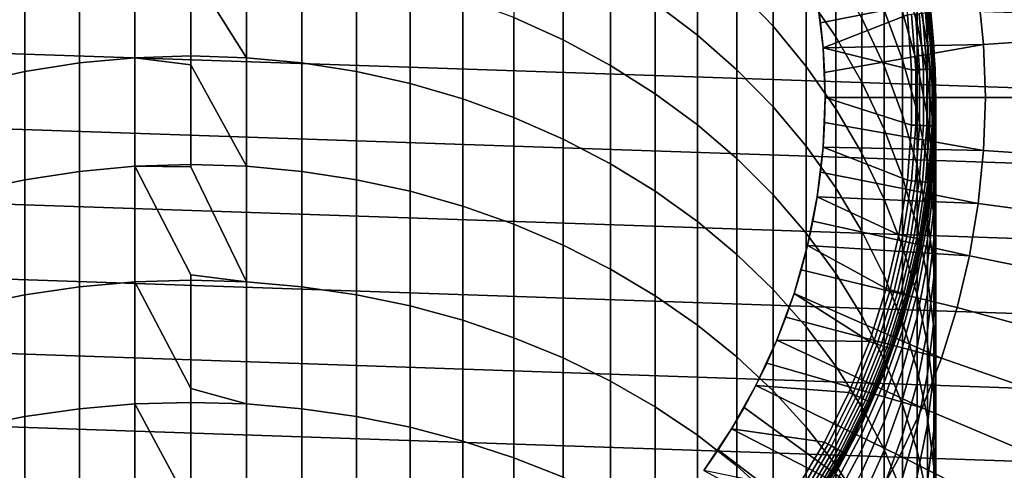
# Model space of a CAD drawing. Header units: metres. Extents: x -24 to 94, y -256 to 25.
# Tile 109 of 195: x -4 to 17, y -8 to 2. Entities that reach past the tile are written whole.
import ezdxf

# ---------------------------------------------------------------- set-up
doc = ezdxf.new("R2010")
doc.units = ezdxf.units.M
doc.layers.add('solid_10_061_003_XXX', color=7, linetype='CONTINUOUS')

msp = doc.modelspace()

# ---------------------------------------------------------------- linework, layer by layer
at = {"layer": 'solid_10_061_003_XXX'}
for points in [[(-23.012894, 4.759871), (23.283913, 3.179563), (23.446167, 1.589596), (-23.283913, 3.179562)], [(9.819964, 1.993635, 232.224396), (10.712721, 1.318293, 231.858124), (10.712721, 3.063066, 228.460205), (9.819964, 3.754263, 228.795609)], [(11.545567, 2.313779, 228.096603), (12.313846, 1.510594, 227.706848), (12.313846, 3.067668, 224.304489), (11.545567, 3.887638, 224.657562)], [(6.833669, 1.687271, 236.538361), (7.875, 1.215833, 236.254395), (7.875, 3.15928, 232.856613), (6.833669, 3.643063, 233.119003)], [(13.013261, 2.197258, 223.929688), (13.6399, 1.281276, 223.535278), (13.6399, 2.650164, 220.147522), (13.013261, 3.583026, 220.500168)], [(15.050272, 2.670254, 208.938324), (15.355115, 1.561463, 208.683533), (15.355115, 2.259248, 205.298294), (15.050272, 3.378416, 205.502731)], [(-23.283913, 3.179562), (23.446167, 1.589596), (23.5, 0), (-23.446167, 1.589595)], [(7.875, 1.215833, 236.254395), (8.872291, 0.679053, 235.931061), (8.872291, 2.608443, 232.557861), (7.875, 3.15928, 232.856613)], [(-2.347416, 0.730958, 240.632736), (-1.176999, 0.840732, 240.705811), (-1.176999, 2.985622, 237.320435), (-2.347416, 2.872658, 237.252396)], [(-1.176999, 0.840732, 240.705811), (0, 0.877392, 240.730209), (0, 2.710949, 237.857819), (-1.176999, 2.985622, 237.320435)], [(1.176999, 2.985622, 237.320435), (0, 3.023347, 237.343155), (0, 2.710949, 237.857819), (1.176999, 0.840732, 240.705811)], [(1.176999, 0.840732, 240.705811), (2.347416, 0.730958, 240.632736), (2.347416, 2.872658, 237.252396), (1.176999, 2.985622, 237.320435)], [(10.712721, 1.318293, 231.858124), (11.545567, 0.586194, 231.461044), (11.545567, 2.313779, 228.096603), (10.712721, 3.063066, 228.460205)], [(12.313846, 1.510594, 227.706848), (13.013261, 0.658001, 227.293121), (13.013261, 2.197258, 223.929688), (12.313846, 3.067668, 224.304489)], [(15.70596, 1.101447, 194.897049), (15.646083, 1.806264, 191.550003), (15.461906, 2.99866, 191.550003), (15.574085, 2.270671, 194.94986)], [(-3.504705, 0.548681, 240.511383), (-2.347416, 0.730958, 240.632736), (-2.347416, 2.872658, 237.252396), (-3.504705, 2.685087, 237.139404)], [(1.176999, 0.840732, 240.705811), (0, 2.710949, 237.857819), (0, 0.877392, 240.730209)], [(2.347416, 0.730958, 240.632736), (3.504705, 0.548681, 240.511383), (3.504705, 2.685087, 237.139404), (2.347416, 2.872658, 237.252396)], [(13.368657, 1.052175, 140.550003), (13.2449, 2.097777, 140.550003), (14.971005, 2.903697, 140.550003), (15.149362, 1.749086, 140.550003)], [(14.19026, 1.676107, 219.779312), (14.661262, 0.666302, 219.397583), (14.661262, 1.848928, 216.041824), (14.19026, 2.874944, 216.377563)], [(14.661262, 1.848928, 216.041824), (15.050272, 0.792328, 215.696091), (15.050272, 1.807638, 212.338425), (14.661262, 2.878776, 212.636078)], [(15.355115, 2.259248, 205.298294), (15.574085, 1.120799, 205.090317), (15.574085, 1.656736, 201.728638), (15.355115, 2.803417, 201.884979)], [(-4.642394, 0.294924, 240.342468), (-3.504705, 0.548681, 240.511383), (-3.504705, 2.685087, 237.139404), (-4.642394, 2.423959, 236.982117)], [(3.504705, 0.548681, 240.511383), (4.642394, 0.294924, 240.342468), (4.642394, 2.423959, 236.982117), (3.504705, 2.685087, 237.139404)], [(8.872291, 0.679053, 235.931061), (9.819964, 0.079933, 235.570175), (9.819964, 1.993635, 232.224396), (8.872291, 2.608443, 232.557861)], [(13.6399, 1.281276, 223.535278), (14.19026, 0.324845, 223.123428), (14.19026, 1.676107, 219.779312), (13.6399, 2.650164, 220.147522)], [(15.050272, 1.807638, 212.338425), (15.355115, 0.711487, 212.033813), (15.355115, 1.561463, 208.683533), (15.050272, 2.670254, 208.938324)], [(20.139351, 1.348171, 139.704315), (20.004328, 2.69032, 139.704315), (16.648111, 2.238953, 139.907593), (16.760479, 1.121982, 139.907593)], [(4.642394, 0.294924, 240.342468), (5.754121, -0.028897, 240.126892), (5.754121, 2.090732, 236.781387), (4.642394, 2.423959, 236.982117)], [(11.545567, 0.586194, 231.461044), (12.313846, -0.198568, 231.035416), (12.313846, 1.510594, 227.706848), (11.545567, 2.313779, 228.096603)], [(5.754121, -0.028897, 240.126892), (6.833669, -0.420969, 239.865891), (6.833669, 1.687271, 236.538361), (5.754121, 2.090732, 236.781387)], [(13.013261, 0.658001, 227.293121), (13.6399, -0.239231, 226.857742), (13.6399, 1.281276, 223.535278), (13.013261, 2.197258, 223.929688)], [(13.2449, 2.097777, 140.550003), (13.368657, 1.052175, 140.550003), (13.317048, 1.576177, 139.995865), (13.244901, 2.097786, 139.995865)], [(13.244901, 2.097786, 139.995865), (13.317048, 1.576177, 139.995865), (16.648111, 2.238953, 139.907593)], [(13.317048, 1.576177, 139.995865), (13.368662, 1.052136, 139.995865), (16.760479, 1.121982, 139.907593), (16.648111, 2.238953, 139.907593)], [(15.355115, 1.561463, 208.683533), (15.574085, 0.433569, 208.424362), (15.574085, 1.120799, 205.090317), (15.355115, 2.259248, 205.298294)], [(15.574085, 2.040288, 198.346191), (15.70596, 0.874642, 198.240616), (15.70596, 1.101447, 194.897049), (15.574085, 2.270671, 194.94986)], [(9.819964, 0.079933, 235.570175), (10.712721, -0.578175, 235.173752), (10.712721, 1.318293, 231.858124), (9.819964, 1.993635, 232.224396)], [(15.574085, 1.656736, 201.728638), (15.70596, 0.497048, 201.570526), (15.70596, 0.874642, 198.240616), (15.574085, 2.040288, 198.346191)], [(6.833669, -0.420969, 239.865891), (7.875, -0.8791, 239.560913), (7.875, 1.215833, 236.254395), (6.833669, 1.687271, 236.538361)], [(13.368657, 1.052175, 140.550003), (15.149362, 1.749086, 140.550003), (15.238806, 0.584188, 140.550003)], [(14.19026, 0.324845, 223.123428), (14.661262, -0.666688, 222.696487), (14.661262, 0.666302, 219.397583), (14.19026, 1.676107, 219.779312)], [(14.661262, 0.666302, 219.397583), (15.050272, -0.373603, 219.004471), (15.050272, 0.792328, 215.696091), (14.661262, 1.848928, 216.041824)], [(15.050272, 0.792328, 215.696091), (15.355115, -0.288946, 215.342285), (15.355115, 0.711487, 212.033813), (15.050272, 1.807638, 212.338425)], [(15.32557, 0.587442, 140.557602), (15.238806, 0.584188, 140.550003), (15.149362, 1.749086, 140.550003), (15.235633, 1.75888, 140.557602)], [(15.319345, 1.768544, 140.580185), (15.409776, 0.59067, 140.580185), (15.32557, 0.587442, 140.557602), (15.235633, 1.75888, 140.557602)], [(15.397882, 1.77761, 140.617081), (15.488777, 0.593698, 140.617081), (15.409776, 0.59067, 140.580185), (15.319345, 1.768544, 140.580185)], [(15.468854, 1.785804, 140.667145), (15.560167, 0.596435, 140.667145), (15.488777, 0.593698, 140.617081), (15.397882, 1.77761, 140.617081)], [(15.5301, 1.792874, 140.728867), (15.621775, 0.598796, 140.728867), (15.560167, 0.596435, 140.667145), (15.468854, 1.785804, 140.667145)], [(15.579754, 1.798607, 140.800385), (15.671722, 0.600711, 140.800385), (15.621775, 0.598796, 140.728867), (15.5301, 1.792874, 140.728867)], [(15.616305, 1.802826, 140.879486), (15.708489, 0.60212, 140.879486), (15.671722, 0.600711, 140.800385), (15.579754, 1.798607, 140.800385)], [(15.638642, 1.805405, 140.963776), (15.730957, 0.602981, 140.963776), (15.708489, 0.60212, 140.879486), (15.616305, 1.802826, 140.879486)], [(15.730957, 0.602981, 140.963776), (15.638642, 1.805405, 140.963776), (15.646083, 1.806264, 141.050003), (15.738442, 0.603268, 141.050003)], [(15.646083, 1.806264, 191.550003), (15.738442, 0.603268, 191.550003), (15.738442, 0.603268, 141.050003), (15.646083, 1.806264, 141.050003)], [(15.75, -0.074353, 194.843948), (15.738442, 0.603268, 191.550003), (15.646083, 1.806264, 191.550003), (15.70596, 1.101447, 194.897049)], [(23.446167, -1.589595), (-23.5, 0), (-23.446167, 1.589595), (23.5, 0)], [(12.313846, -0.198568, 231.035416), (13.013261, -1.031603, 230.583603), (13.013261, 0.658001, 227.293121), (12.313846, 1.510594, 227.706848)], [(13.368657, 1.052175, 140.550003), (13.368662, 1.052136, 139.995865), (13.317048, 1.576177, 139.995865)], [(15.355115, 0.711487, 212.033813), (15.574085, -0.403549, 211.723953), (15.574085, 0.433569, 208.424362), (15.355115, 1.561463, 208.683533)], [(15.574085, 1.120799, 205.090317), (15.70596, -0.030564, 204.87999), (15.70596, 0.497048, 201.570526), (15.574085, 1.656736, 201.728638)], [(10.712721, -0.578175, 235.173752), (11.545567, -1.291592, 234.744019), (11.545567, 0.586194, 231.461044), (10.712721, 1.318293, 231.858124)], [(13.6399, -0.239231, 226.857742), (14.19026, -1.176085, 226.403122), (14.19026, 0.324845, 223.123428), (13.6399, 1.281276, 223.535278)], [(20.184423, 0, 139.704315), (20.139351, 1.348171, 139.704315), (16.760479, 1.121982, 139.907593), (16.797991, 0, 139.907593)], [(7.875, -0.8791, 239.560913), (8.872291, -1.400728, 239.213669), (8.872291, 0.679053, 235.931061), (7.875, 1.215833, 236.254395)], [(13.368657, 1.052175, 140.550003), (13.41, 0, 140.550003), (13.399661, 0.526474, 139.995865), (13.368662, 1.052136, 139.995865)], [(13.368657, 1.052175, 140.550003), (15.238806, 0.584188, 140.550003), (15.238806, -0.584193, 140.550003), (13.41, 0, 140.550003)], [(13.368662, 1.052136, 139.995865), (13.399661, 0.526474, 139.995865), (16.760479, 1.121982, 139.907593)], [(13.399661, 0.526474, 139.995865), (13.41, 0, 139.995865), (16.797991, 0, 139.907593), (16.760479, 1.121982, 139.907593)], [(15.574085, 0.433569, 208.424362), (15.70596, -0.707119, 208.162231), (15.70596, -0.030564, 204.87999), (15.574085, 1.120799, 205.090317)], [(15.70596, 0.874642, 198.240616), (15.75, -0.297559, 198.13446), (15.75, -0.074353, 194.843948), (15.70596, 1.101447, 194.897049)], [(-2.347416, -1.561239, 243.912888), (-1.176999, -1.454877, 243.990845), (-1.176999, 0.840732, 240.705811), (-2.347416, 0.730958, 240.632736)], [(0, 0.688663, 241.012543), (0, 0.877392, 240.730209), (-1.176999, 0.840732, 240.705811)], [(-1.176999, -1.454877, 243.990845), (0, -1.419357, 244.016891), (0, 0.688663, 241.012543), (-1.176999, 0.840732, 240.705811)], [(1.176999, 0.840732, 240.705811), (0, 0.877392, 240.730209), (0, 0.688663, 241.012543), (1.176999, -1.454877, 243.990845)], [(1.176999, -1.454877, 243.990845), (2.347416, -1.561239, 243.912888), (2.347416, 0.730958, 240.632736), (1.176999, 0.840732, 240.705811)], [(15.70596, 0.497048, 201.570526), (15.75, -0.669161, 201.41153), (15.75, -0.297559, 198.13446), (15.70596, 0.874642, 198.240616)], [(-3.504705, -1.737849, 243.783432), (-2.347416, -1.561239, 243.912888), (-2.347416, 0.730958, 240.632736), (-3.504705, 0.548681, 240.511383)], [(1.176999, -1.454877, 243.990845), (0, 0.688663, 241.012543), (0, -1.419357, 244.016891)], [(2.347416, -1.561239, 243.912888), (3.504705, -1.737849, 243.783432), (3.504705, 0.548681, 240.511383), (2.347416, 0.730958, 240.632736)], [(8.872291, -1.400728, 239.213669), (9.819964, -1.982936, 238.826096), (9.819964, 0.079933, 235.570175), (8.872291, 0.679053, 235.931061)], [(13.013261, -1.031603, 230.583603), (13.6399, -1.908255, 230.108124), (13.6399, -0.239231, 226.857742), (13.013261, 0.658001, 227.293121)], [(14.661262, -0.666688, 222.696487), (15.050272, -1.687776, 222.256805), (15.050272, -0.373603, 219.004471), (14.661262, 0.666302, 219.397583)], [(15.050272, -0.373603, 219.004471), (15.355115, -1.437793, 218.602173), (15.355115, -0.288946, 215.342285), (15.050272, 0.792328, 215.696091)], [(15.355115, -0.288946, 215.342285), (15.574085, -1.388849, 214.982376), (15.574085, -0.403549, 211.723953), (15.355115, 0.711487, 212.033813)], [(-4.642394, -1.983717, 243.603226), (-3.504705, -1.737849, 243.783432), (-3.504705, 0.548681, 240.511383), (-4.642394, 0.294924, 240.342468)], [(3.504705, -1.737849, 243.783432), (4.642394, -1.983717, 243.603226), (4.642394, 0.294924, 240.342468), (3.504705, 0.548681, 240.511383)], [(11.545567, -1.291592, 234.744019), (12.313846, -2.056328, 234.283386), (12.313846, -0.198568, 231.035416), (11.545567, 0.586194, 231.461044)], [(13.41, 0, 140.550003), (13.41, 0, 139.995865), (13.399661, 0.526474, 139.995865)], [(15.32557, 0.587442, 140.557602), (15.32557, -0.587442, 140.557602), (15.238806, -0.584193, 140.550003), (15.238806, 0.584188, 140.550003)], [(15.409776, 0.59067, 140.580185), (15.409776, -0.59067, 140.580185), (15.32557, -0.587442, 140.557602), (15.32557, 0.587442, 140.557602)], [(15.488777, 0.593698, 140.617081), (15.488777, -0.593698, 140.617081), (15.409776, -0.59067, 140.580185), (15.409776, 0.59067, 140.580185)], [(15.560167, 0.596435, 140.667145), (15.560167, -0.596435, 140.667145), (15.488777, -0.593698, 140.617081), (15.488777, 0.593698, 140.617081)], [(15.621775, 0.598796, 140.728867), (15.621775, -0.598796, 140.728867), (15.560167, -0.596435, 140.667145), (15.560167, 0.596435, 140.667145)], [(15.574085, -0.403549, 211.723953), (15.70596, -1.531234, 211.410583), (15.70596, -0.707119, 208.162231), (15.574085, 0.433569, 208.424362)], [(15.671722, 0.600711, 140.800385), (15.671722, -0.600711, 140.800385), (15.621775, -0.598796, 140.728867), (15.621775, 0.598796, 140.728867)], [(15.708489, 0.60212, 140.879486), (15.708489, -0.60212, 140.879486), (15.671722, -0.600711, 140.800385), (15.671722, 0.600711, 140.800385)], [(15.70596, -1.250153, 194.790833), (15.738442, -0.603268, 191.550003), (15.738442, 0.603268, 191.550003), (15.75, -0.074353, 194.843948)], [(15.70596, -0.030564, 204.87999), (15.75, -1.188402, 204.668472), (15.75, -0.669161, 201.41153), (15.70596, 0.497048, 201.570526)], [(15.730957, 0.602981, 140.963776), (15.730957, -0.602981, 140.963776), (15.708489, -0.60212, 140.879486), (15.708489, 0.60212, 140.879486)], [(15.730957, -0.602981, 140.963776), (15.730957, 0.602981, 140.963776), (15.738442, 0.603268, 141.050003), (15.738442, -0.603268, 141.050003)], [(15.738442, 0.603268, 191.550003), (15.738442, -0.603268, 191.550003), (15.738442, -0.603268, 141.050003), (15.738442, 0.603268, 141.050003)], [(4.642394, -1.983717, 243.603226), (5.754121, -2.297471, 243.373245), (5.754121, -0.028897, 240.126892), (4.642394, 0.294924, 240.342468)], [(14.19026, -1.176085, 226.403122), (14.661262, -2.147321, 225.931824), (14.661262, -0.666688, 222.696487), (14.19026, 0.324845, 223.123428)], [(9.819964, -1.982936, 238.826096), (10.712721, -2.622467, 238.40036), (10.712721, -0.578175, 235.173752), (9.819964, 0.079933, 235.570175)], [(13.41, 0, 140.550003), (13.368657, -1.052175, 140.550003), (13.399661, -0.526474, 139.995865), (13.41, 0, 139.995865)], [(16.760479, -1.121982, 139.907593), (16.797991, 0, 139.907593), (13.41, 0, 139.995865), (13.399661, -0.526474, 139.995865)], [(20.139351, -1.348171, 139.704315), (20.184423, 0, 139.704315), (16.797991, 0, 139.907593), (16.760479, -1.121982, 139.907593)], [(23.283913, -3.179562), (-23.446167, -1.589596), (-23.5, 0), (23.446167, -1.589595)], [(5.754121, -2.297471, 243.373245), (6.833669, -2.677354, 243.094803), (6.833669, -0.420969, 239.865891), (5.754121, -0.028897, 240.126892)], [(12.313846, -2.056328, 234.283386), (13.013261, -2.868106, 233.794403), (13.013261, -1.031603, 230.583603), (12.313846, -0.198568, 231.035416)], [(13.41, 0, 140.550003), (15.238806, -0.584193, 140.550003), (15.149362, -1.749086, 140.550003), (13.368657, -1.052175, 140.550003)], [(15.70596, -0.707119, 208.162231), (15.75, -1.854221, 207.898651), (15.75, -1.188402, 204.668472), (15.70596, -0.030564, 204.87999)], [(15.75, -0.297559, 198.13446), (15.70596, -1.46976, 198.02829), (15.70596, -1.250153, 194.790833), (15.75, -0.074353, 194.843948)], [(13.6399, -1.908255, 230.108124), (14.19026, -2.823618, 229.611664), (14.19026, -1.176085, 226.403122), (13.6399, -0.239231, 226.857742)], [(15.050272, -1.687776, 222.256805), (15.355115, -2.73271, 221.80687), (15.355115, -1.437793, 218.602173), (15.050272, -0.373603, 219.004471)], [(15.355115, -1.437793, 218.602173), (15.574085, -2.520317, 218.192963), (15.574085, -1.388849, 214.982376), (15.355115, -0.288946, 215.342285)], [(15.574085, -1.388849, 214.982376), (15.70596, -2.501228, 214.618378), (15.70596, -1.531234, 211.410583), (15.574085, -0.403549, 211.723953)], [(15.75, -0.669161, 201.41153), (15.70596, -1.835371, 201.252533), (15.70596, -1.46976, 198.02829), (15.75, -0.297559, 198.13446)], [(6.833669, -2.677354, 243.094803), (7.875, -3.121242, 242.76944), (7.875, -0.8791, 239.560913), (6.833669, -0.420969, 239.865891)], [(10.712721, -2.622467, 238.40036), (11.545567, -3.315746, 237.938843), (11.545567, -1.291592, 234.744019), (10.712721, -0.578175, 235.173752)], [(13.368657, -1.052175, 140.550003), (13.368662, -1.052136, 139.995865), (13.399661, -0.526474, 139.995865)], [(16.760479, -1.121982, 139.907593), (13.399661, -0.526474, 139.995865), (13.368662, -1.052136, 139.995865)], [(15.32557, -0.587442, 140.557602), (15.235633, -1.75888, 140.557602), (15.149362, -1.749086, 140.550003), (15.238806, -0.584193, 140.550003)], [(15.409776, -0.59067, 140.580185), (15.319345, -1.768544, 140.580185), (15.235633, -1.75888, 140.557602), (15.32557, -0.587442, 140.557602)], [(15.488777, -0.593698, 140.617081), (15.397882, -1.77761, 140.617081), (15.319345, -1.768544, 140.580185), (15.409776, -0.59067, 140.580185)], [(15.560167, -0.596435, 140.667145), (15.468854, -1.785804, 140.667145), (15.397882, -1.77761, 140.617081), (15.488777, -0.593698, 140.617081)], [(15.621775, -0.598796, 140.728867), (15.5301, -1.792874, 140.728867), (15.468854, -1.785804, 140.667145), (15.560167, -0.596435, 140.667145)], [(15.671722, -0.600711, 140.800385), (15.579754, -1.798607, 140.800385), (15.5301, -1.792874, 140.728867), (15.621775, -0.598796, 140.728867)], [(15.574085, -2.419378, 194.738022), (15.646083, -1.806264, 191.550003), (15.738442, -0.603268, 191.550003), (15.70596, -1.250153, 194.790833)], [(15.708489, -0.60212, 140.879486), (15.616305, -1.802826, 140.879486), (15.579754, -1.798607, 140.800385), (15.671722, -0.600711, 140.800385)], [(15.730957, -0.602981, 140.963776), (15.638642, -1.805405, 140.963776), (15.616305, -1.802826, 140.879486), (15.708489, -0.60212, 140.879486)], [(15.638642, -1.805405, 140.963776), (15.730957, -0.602981, 140.963776), (15.738442, -0.603268, 141.050003), (15.646083, -1.806264, 141.050003)], [(15.738442, -0.603268, 191.550003), (15.646083, -1.806264, 191.550003), (15.646083, -1.806264, 141.050003), (15.738442, -0.603268, 141.050003)], [(14.661262, -2.147321, 225.931824), (15.050272, -3.147508, 225.446472), (15.050272, -1.687776, 222.256805), (14.661262, -0.666688, 222.696487)], [(15.75, -1.188402, 204.668472), (15.70596, -2.34624, 204.45697), (15.70596, -1.835371, 201.252533), (15.75, -0.669161, 201.41153)], [(15.70596, -1.531234, 211.410583), (15.75, -2.66526, 211.095444), (15.75, -1.854221, 207.898651), (15.70596, -0.707119, 208.162231)], [(7.875, -3.121242, 242.76944), (8.872291, -3.626653, 242.398987), (8.872291, -1.400728, 239.213669), (7.875, -0.8791, 239.560913)], [(13.013261, -2.868106, 233.794403), (13.6399, -3.722387, 233.279816), (13.6399, -1.908255, 230.108124), (13.013261, -1.031603, 230.583603)], [(13.368657, -1.052175, 140.550003), (13.2449, -2.097777, 140.550003), (13.317048, -1.576177, 139.995865), (13.368662, -1.052136, 139.995865)], [(13.368657, -1.052175, 140.550003), (15.149362, -1.749086, 140.550003), (14.971004, -2.903706, 140.550003), (13.2449, -2.097777, 140.550003)], [(16.648111, -2.238953, 139.907593), (16.760479, -1.121982, 139.907593), (13.368662, -1.052136, 139.995865), (13.317048, -1.576177, 139.995865)], [(14.19026, -2.823618, 229.611664), (14.661262, -3.772576, 229.09697), (14.661262, -2.147321, 225.931824), (14.19026, -1.176085, 226.403122)], [(15.75, -1.854221, 207.898651), (15.70596, -3.001324, 207.635056), (15.70596, -2.34624, 204.45697), (15.75, -1.188402, 204.668472)], [(20.004328, -2.69032, 139.704315), (20.139351, -1.348171, 139.704315), (16.760479, -1.121982, 139.907593), (16.648111, -2.238953, 139.907593)], [(-2.347416, -3.999254, 247.086166), (-1.176999, -3.896521, 247.168854), (-1.176999, -1.454877, 243.990845), (-2.347416, -1.561239, 243.912888)], [(0, -1.464992, 244.079086), (0, -1.419357, 244.016891), (-1.176999, -1.454877, 243.990845)], [(1.176999, -3.896521, 247.168854), (0, -1.464992, 244.079086), (-1.176999, -1.454877, 243.990845), (0, -3.746175, 247.051987)], [(-1.176999, -3.896521, 247.168854), (0, -3.862213, 247.196457), (0, -3.746175, 247.051987), (-1.176999, -1.454877, 243.990845)], [(1.176999, -1.454877, 243.990845), (0, -1.419357, 244.016891), (0, -1.464992, 244.079086), (1.176999, -3.896521, 247.168854)], [(1.176999, -3.896521, 247.168854), (2.347416, -3.999254, 247.086166), (2.347416, -1.561239, 243.912888), (1.176999, -1.454877, 243.990845)], [(8.872291, -3.626653, 242.398987), (9.819964, -4.190761, 241.985519), (9.819964, -1.982936, 238.826096), (8.872291, -1.400728, 239.213669)], [(11.545567, -3.315746, 237.938843), (12.313846, -4.058896, 237.444122), (12.313846, -2.056328, 234.283386), (11.545567, -1.291592, 234.744019)], [(15.355115, -2.73271, 221.80687), (15.574085, -3.795645, 221.349167), (15.574085, -2.520317, 218.192963), (15.355115, -1.437793, 218.602173)], [(15.70596, -1.46976, 198.02829), (15.574085, -2.635406, 197.922729), (15.574085, -2.419378, 194.738022), (15.70596, -1.250153, 194.790833)], [(15.574085, -2.520317, 218.192963), (15.70596, -3.61512, 217.779099), (15.70596, -2.501228, 214.618378), (15.574085, -1.388849, 214.982376)], [(23.012894, -4.759871), (-23.283913, -3.179563), (-23.446167, -1.589596), (23.283913, -3.179562)], [(-3.504705, -4.169836, 246.948868), (-2.347416, -3.999254, 247.086166), (-2.347416, -1.561239, 243.912888), (-3.504705, -1.737849, 243.783432)], [(2.347416, -3.999254, 247.086166), (3.504705, -4.169836, 246.948868), (3.504705, -1.737849, 243.783432), (2.347416, -1.561239, 243.912888)], [(13.2449, -2.097777, 140.550003), (13.244901, -2.097786, 139.995865), (13.317048, -1.576177, 139.995865)], [(16.648111, -2.238953, 139.907593), (13.317048, -1.576177, 139.995865), (13.244901, -2.097786, 139.995865)], [(15.70596, -1.835371, 201.252533), (15.574085, -2.995059, 201.094421), (15.574085, -2.635406, 197.922729), (15.70596, -1.46976, 198.02829)], [(15.70596, -2.501228, 214.618378), (15.75, -3.619863, 214.25235), (15.75, -2.66526, 211.095444), (15.70596, -1.531234, 211.410583)], [(-4.642394, -4.407314, 246.757736), (-3.504705, -4.169836, 246.948868), (-3.504705, -1.737849, 243.783432), (-4.642394, -1.983717, 243.603226)], [(3.504705, -4.169836, 246.948868), (4.642394, -4.407314, 246.757736), (4.642394, -1.983717, 243.603226), (3.504705, -1.737849, 243.783432)], [(15.235633, -1.75888, 140.557602), (15.056288, -2.919995, 140.557602), (14.971004, -2.903706, 140.550003), (15.149362, -1.749086, 140.550003)], [(15.050272, -3.147508, 225.446472), (15.355115, -4.171052, 224.949783), (15.355115, -2.73271, 221.80687), (15.050272, -1.687776, 222.256805)], [(15.319345, -1.768544, 140.580185), (15.139014, -2.936039, 140.580185), (15.056288, -2.919995, 140.557602), (15.235633, -1.75888, 140.557602)], [(15.397882, -1.77761, 140.617081), (15.216627, -2.951091, 140.617081), (15.139014, -2.936039, 140.580185), (15.319345, -1.768544, 140.580185)], [(15.468854, -1.785804, 140.667145), (15.286764, -2.964693, 140.667145), (15.216627, -2.951091, 140.617081), (15.397882, -1.77761, 140.617081)], [(15.5301, -1.792874, 140.728867), (15.347288, -2.976431, 140.728867), (15.286764, -2.964693, 140.667145), (15.468854, -1.785804, 140.667145)], [(15.579754, -1.798607, 140.800385), (15.396358, -2.985948, 140.800385), (15.347288, -2.976431, 140.728867), (15.5301, -1.792874, 140.728867)], [(15.355115, -3.575488, 194.685806), (15.461906, -2.99866, 191.550003), (15.646083, -1.806264, 191.550003), (15.574085, -2.419378, 194.738022)], [(15.616305, -1.802826, 140.879486), (15.43248, -2.992953, 140.879486), (15.396358, -2.985948, 140.800385), (15.579754, -1.798607, 140.800385)], [(15.638642, -1.805405, 140.963776), (15.454553, -2.997234, 140.963776), (15.43248, -2.992953, 140.879486), (15.616305, -1.802826, 140.879486)], [(15.454553, -2.997234, 140.963776), (15.638642, -1.805405, 140.963776), (15.646083, -1.806264, 141.050003), (15.461906, -2.99866, 141.050003)], [(15.646083, -1.806264, 191.550003), (15.461906, -2.99866, 191.550003), (15.461906, -2.99866, 141.050003), (15.646083, -1.806264, 141.050003)], [(15.70596, -2.34624, 204.45697), (15.574085, -3.497603, 204.246628), (15.574085, -2.995059, 201.094421), (15.70596, -1.835371, 201.252533)], [(15.75, -2.66526, 211.095444), (15.70596, -3.799286, 210.780304), (15.70596, -3.001324, 207.635056), (15.75, -1.854221, 207.898651)], [(4.642394, -4.407314, 246.757736), (5.754121, -4.710359, 246.513824), (5.754121, -2.297471, 243.373245), (4.642394, -1.983717, 243.603226)], [(9.819964, -4.190761, 241.985519), (10.712721, -4.81041, 241.531326), (10.712721, -2.622467, 238.40036), (9.819964, -1.982936, 238.826096)], [(12.313846, -4.058896, 237.444122), (13.013261, -4.847759, 236.918976), (13.013261, -2.868106, 233.794403), (12.313846, -2.056328, 234.283386)], [(13.6399, -3.722387, 233.279816), (14.19026, -4.614392, 232.742508), (14.19026, -2.823618, 229.611664), (13.6399, -1.908255, 230.108124)], [(13.2449, -2.097777, 140.550003), (13.039492, -3.130455, 140.550003), (13.15233, -2.616161, 139.995865), (13.244901, -2.097786, 139.995865)], [(13.2449, -2.097777, 140.550003), (14.971004, -2.903706, 140.550003), (14.704766, -4.041331, 140.550003), (13.039492, -3.130455, 140.550003)], [(16.461388, -3.345924, 139.907593), (16.648111, -2.238953, 139.907593), (13.244901, -2.097786, 139.995865), (13.15233, -2.616161, 139.995865)], [(14.661262, -3.772576, 229.09697), (15.050272, -4.74982, 228.56694), (15.050272, -3.147508, 225.446472), (14.661262, -2.147321, 225.931824)], [(19.779963, -4.020454, 139.704315), (20.004328, -2.69032, 139.704315), (16.648111, -2.238953, 139.907593), (16.461388, -3.345924, 139.907593)], [(5.754121, -4.710359, 246.513824), (6.833669, -5.077278, 246.218506), (6.833669, -2.677354, 243.094803), (5.754121, -2.297471, 243.373245)], [(15.574085, -2.635406, 197.922729), (15.355115, -3.787978, 197.818344), (15.355115, -3.575488, 194.685806), (15.574085, -2.419378, 194.738022)], [(15.70596, -3.001324, 207.635056), (15.574085, -4.142012, 207.372925), (15.574085, -3.497603, 204.246628), (15.70596, -2.34624, 204.45697)], [(6.833669, -5.077278, 246.218506), (7.875, -5.506018, 245.873428), (7.875, -3.121242, 242.76944), (6.833669, -2.677354, 243.094803)], [(10.712721, -4.81041, 241.531326), (11.545567, -5.482137, 241.038971), (11.545567, -3.315746, 237.938843), (10.712721, -2.622467, 238.40036)], [(16.461388, -3.345924, 139.907593), (13.15233, -2.616161, 139.995865), (13.03948, -3.130502, 139.995865)], [(13.039492, -3.130455, 140.550003), (13.03948, -3.130502, 139.995865), (13.15233, -2.616161, 139.995865)], [(15.574085, -2.995059, 201.094421), (15.355115, -4.14174, 200.93808), (15.355115, -3.787978, 197.818344), (15.574085, -2.635406, 197.922729)], [(15.574085, -3.795645, 221.349167), (15.70596, -4.870638, 220.886276), (15.70596, -3.61512, 217.779099), (15.574085, -2.520317, 218.192963)], [(15.70596, -3.61512, 217.779099), (15.75, -4.716081, 217.362915), (15.75, -3.619863, 214.25235), (15.70596, -2.501228, 214.618378)], [(15.75, -3.619863, 214.25235), (15.70596, -4.738497, 213.886307), (15.70596, -3.799286, 210.780304), (15.75, -2.66526, 211.095444)], [(13.013261, -4.847759, 236.918976), (13.6399, -5.677926, 236.366333), (13.6399, -3.722387, 233.279816), (13.013261, -2.868106, 233.794403)], [(14.19026, -4.614392, 232.742508), (14.661262, -5.539134, 232.185486), (14.661262, -3.772576, 229.09697), (14.19026, -2.823618, 229.611664)], [(15.056288, -2.919995, 140.557602), (14.788587, -4.063975, 140.557602), (14.704766, -4.041331, 140.550003), (14.971004, -2.903706, 140.550003)], [(15.355115, -4.171052, 224.949783), (15.574085, -5.21223, 224.44455), (15.574085, -3.795645, 221.349167), (15.355115, -2.73271, 221.80687)], [(7.875, -5.506018, 245.873428), (8.872291, -5.994181, 245.480515), (8.872291, -3.626653, 242.398987), (7.875, -3.121242, 242.76944)], [(15.139014, -2.936039, 140.580185), (14.869842, -4.086304, 140.580185), (14.788587, -4.063975, 140.557602), (15.056288, -2.919995, 140.557602)], [(15.216627, -2.951091, 140.617081), (14.946074, -4.107254, 140.617081), (14.869842, -4.086304, 140.580185), (15.139014, -2.936039, 140.580185)], [(15.286764, -2.964693, 140.667145), (15.014964, -4.126184, 140.667145), (14.946074, -4.107254, 140.617081), (15.216627, -2.951091, 140.617081)], [(15.347288, -2.976431, 140.728867), (15.074412, -4.142521, 140.728867), (15.014964, -4.126184, 140.667145), (15.286764, -2.964693, 140.667145)], [(15.050272, -4.712019, 194.63446), (15.186993, -4.173459, 191.550003), (15.461906, -2.99866, 191.550003), (15.355115, -3.575488, 194.685806)], [(15.396358, -2.985948, 140.800385), (15.12261, -4.155766, 140.800385), (15.074412, -4.142521, 140.728867), (15.347288, -2.976431, 140.728867)], [(15.43248, -2.992953, 140.879486), (15.15809, -4.165516, 140.879486), (15.12261, -4.155766, 140.800385), (15.396358, -2.985948, 140.800385)], [(15.454553, -2.997234, 140.963776), (15.17977, -4.171474, 140.963776), (15.15809, -4.165516, 140.879486), (15.43248, -2.992953, 140.879486)], [(15.17977, -4.171474, 140.963776), (15.454553, -2.997234, 140.963776), (15.461906, -2.99866, 141.050003), (15.186993, -4.173459, 141.050003)], [(15.461906, -2.99866, 191.550003), (15.186993, -4.173459, 191.550003), (15.186993, -4.173459, 141.050003), (15.461906, -2.99866, 141.050003)], [(15.574085, -3.497603, 204.246628), (15.355115, -4.636052, 204.038666), (15.355115, -4.14174, 200.93808), (15.574085, -2.995059, 201.094421)], [(15.70596, -3.799286, 210.780304), (15.574085, -4.92697, 210.466934), (15.574085, -4.142012, 207.372925), (15.70596, -3.001324, 207.635056)], [(22.633904, -6.321089), (-23.012894, -4.759872), (-23.283913, -3.179563), (23.012894, -4.759871)], [(11.545567, -5.482137, 241.038971), (12.313846, -6.202182, 240.511185), (12.313846, -4.058896, 237.444122), (11.545567, -3.315746, 237.938843)], [(13.039492, -3.130455, 140.550003), (12.753673, -4.143904, 140.550003), (12.906525, -3.640016, 139.995865), (13.03948, -3.130502, 139.995865)], [(13.039492, -3.130455, 140.550003), (14.704766, -4.041331, 140.550003), (14.352218, -5.155221, 140.550003), (12.753673, -4.143904, 140.550003)], [(16.461388, -3.345924, 139.907593), (13.03948, -3.130502, 139.995865), (12.906525, -3.640016, 139.995865), (16.201145, -4.437952, 139.907593)], [(15.050272, -4.74982, 228.56694), (15.355115, -5.749886, 228.024536), (15.355115, -4.171052, 224.949783), (15.050272, -3.147508, 225.446472)], [(15.574085, -4.142012, 207.372925), (15.355115, -5.269906, 207.113754), (15.355115, -4.636052, 204.038666), (15.574085, -3.497603, 204.246628)], [(19.467255, -5.332632, 139.704315), (19.779963, -4.020454, 139.704315), (16.461388, -3.345924, 139.907593), (16.201145, -4.437952, 139.907593)], [(1.176999, -3.896521, 247.168854), (0, -3.746175, 247.051987), (0, -3.862213, 247.196457)], [(8.872291, -5.994181, 245.480515), (9.819964, -6.539037, 245.041992), (9.819964, -4.190761, 241.985519), (8.872291, -3.626653, 242.398987)], [(15.868543, -5.510159, 139.907593), (16.201145, -4.437952, 139.907593), (12.906525, -3.640016, 139.995865), (12.753668, -4.143918, 139.995865)], [(12.753673, -4.143904, 140.550003), (12.753668, -4.143918, 139.995865), (12.906525, -3.640016, 139.995865)], [(13.6399, -5.677926, 236.366333), (14.19026, -6.544752, 235.789291), (14.19026, -4.614392, 232.742508), (13.6399, -3.722387, 233.279816)], [(15.355115, -3.787978, 197.818344), (15.050272, -4.92103, 197.715729), (15.050272, -4.712019, 194.63446), (15.355115, -3.575488, 194.685806)], [(15.70596, -4.870638, 220.886276), (15.75, -5.951676, 220.420792), (15.75, -4.716081, 217.362915), (15.70596, -3.61512, 217.779099)], [(15.75, -4.716081, 217.362915), (15.70596, -5.817041, 216.946716), (15.70596, -4.738497, 213.886307), (15.75, -3.619863, 214.25235)], [(-2.347416, -6.578109, 250.146088), (-1.176999, -6.479216, 250.233322), (-1.176999, -3.896521, 247.168854), (-2.347416, -3.999254, 247.086166)], [(0, -6.15082, 249.925934), (0, -3.862213, 247.196457), (-1.176999, -3.896521, 247.168854)], [(-1.176999, -6.479216, 250.233322), (0, -6.44619, 250.262466), (0, -6.15082, 249.925934), (-1.176999, -3.896521, 247.168854)], [(1.176999, -3.896521, 247.168854), (0, -3.862213, 247.196457), (0, -6.15082, 249.925934), (1.176999, -6.479216, 250.233322)], [(1.176999, -6.479216, 250.233322), (2.347416, -6.578109, 250.146088), (2.347416, -3.999254, 247.086166), (1.176999, -3.896521, 247.168854)], [(14.661262, -5.539134, 232.185486), (15.050272, -6.491441, 231.611862), (15.050272, -4.74982, 228.56694), (14.661262, -3.772576, 229.09697)], [(15.355115, -4.14174, 200.93808), (15.050272, -5.269001, 200.784393), (15.050272, -4.92103, 197.715729), (15.355115, -3.787978, 197.818344)], [(15.574085, -5.21223, 224.44455), (15.70596, -6.265218, 223.933578), (15.70596, -4.870638, 220.886276), (15.574085, -3.795645, 221.349167)], [(15.70596, -4.738497, 213.886307), (15.574085, -5.850876, 213.522324), (15.574085, -4.92697, 210.466934), (15.70596, -3.799286, 210.780304)], [(-3.504705, -6.742316, 250.001221), (-2.347416, -6.578109, 250.146088), (-2.347416, -3.999254, 247.086166), (-3.504705, -4.169836, 246.948868)], [(2.347416, -6.578109, 250.146088), (3.504705, -6.742316, 250.001221), (3.504705, -4.169836, 246.948868), (2.347416, -3.999254, 247.086166)], [(12.313846, -6.202182, 240.511185), (13.013261, -6.966521, 239.950943), (13.013261, -4.847759, 236.918976), (12.313846, -4.058896, 237.444122)], [(12.753673, -4.143904, 140.550003), (12.389225, -5.131785, 140.550003), (12.581146, -4.64143, 139.995865), (12.753668, -4.143918, 139.995865)], [(12.389225, -5.131785, 140.550003), (12.753673, -4.143904, 140.550003), (14.352218, -5.155221, 140.550003)], [(15.868543, -5.510159, 139.907593), (12.753668, -4.143918, 139.995865), (12.581146, -4.64143, 139.995865)], [(14.788587, -4.063975, 140.557602), (14.434099, -5.184105, 140.557602), (14.352218, -5.155221, 140.550003), (14.704766, -4.041331, 140.550003)], [(14.869842, -4.086304, 140.580185), (14.513408, -5.212589, 140.580185), (14.434099, -5.184105, 140.557602), (14.788587, -4.063975, 140.557602)], [(14.946074, -4.107254, 140.617081), (14.587813, -5.239313, 140.617081), (14.513408, -5.212589, 140.580185), (14.869842, -4.086304, 140.580185)], [(15.014964, -4.126184, 140.667145), (14.655051, -5.263462, 140.667145), (14.587813, -5.239313, 140.617081), (14.946074, -4.107254, 140.617081)], [(15.074412, -4.142521, 140.728867), (14.713075, -5.284301, 140.728867), (14.655051, -5.263462, 140.667145), (15.014964, -4.126184, 140.667145)], [(15.12261, -4.155766, 140.800385), (14.760117, -5.301197, 140.800385), (14.713075, -5.284301, 140.728867), (15.074412, -4.142521, 140.728867)], [(15.15809, -4.165516, 140.879486), (14.794745, -5.313634, 140.879486), (14.760117, -5.301197, 140.800385), (15.12261, -4.155766, 140.800385)], [(15.355115, -4.636052, 204.038666), (15.050272, -5.75522, 203.834213), (15.050272, -5.269001, 200.784393), (15.355115, -4.14174, 200.93808)], [(15.574085, -4.92697, 210.466934), (15.355115, -6.042006, 210.157074), (15.355115, -5.269906, 207.113754), (15.574085, -4.142012, 207.372925)], [(-4.642394, -6.970918, 249.799561), (-3.504705, -6.742316, 250.001221), (-3.504705, -4.169836, 246.948868), (-4.642394, -4.407314, 246.757736)], [(3.504705, -6.742316, 250.001221), (4.642394, -6.970918, 249.799561), (4.642394, -4.407314, 246.757736), (3.504705, -4.169836, 246.948868)], [(9.819964, -6.539037, 245.041992), (10.712721, -7.137539, 244.560272), (10.712721, -4.81041, 241.531326), (9.819964, -4.190761, 241.985519)], [(14.661262, -5.822614, 194.584305), (14.822956, -5.323766, 191.550003), (15.186993, -4.173459, 191.550003), (15.050272, -4.712019, 194.63446)], [(15.17977, -4.171474, 140.963776), (14.815907, -5.321234, 140.963776), (14.794745, -5.313634, 140.879486), (15.15809, -4.165516, 140.879486)], [(14.815907, -5.321234, 140.963776), (15.17977, -4.171474, 140.963776), (15.186993, -4.173459, 141.050003), (14.822956, -5.323766, 141.050003)], [(15.186993, -4.173459, 191.550003), (14.822956, -5.323766, 191.550003), (14.822956, -5.323766, 141.050003), (15.186993, -4.173459, 141.050003)], [(15.355115, -5.749886, 228.024536), (15.574085, -6.76718, 227.472794), (15.574085, -5.21223, 224.44455), (15.355115, -4.171052, 224.949783)], [(4.642394, -6.970918, 249.799561), (5.754121, -7.262638, 249.542206), (5.754121, -4.710359, 246.513824), (4.642394, -4.407314, 246.757736)], [(19.067602, -6.620993, 139.704315), (19.467255, -5.332632, 139.704315), (16.201145, -4.437952, 139.907593), (15.868543, -5.510159, 139.907593)], [(22.148993, -7.853165), (-22.633904, -6.321091), (-23.012894, -4.759872), (22.633904, -6.321089)], [(5.754121, -7.262638, 249.542206), (6.833669, -7.615843, 249.230621), (6.833669, -5.077278, 246.218506), (5.754121, -4.710359, 246.513824)], [(15.465069, -6.557755, 139.907593), (15.868543, -5.510159, 139.907593), (12.581146, -4.64143, 139.995865), (12.389225, -5.131785, 139.995865)], [(12.389225, -5.131785, 140.550003), (12.389225, -5.131785, 139.995865), (12.581146, -4.64143, 139.995865)], [(14.19026, -6.544752, 235.789291), (14.661262, -7.44339, 235.191071), (14.661262, -5.539134, 232.185486), (14.19026, -4.614392, 232.742508)], [(15.050272, -4.92103, 197.715729), (14.661262, -6.028225, 197.615448), (14.661262, -5.822614, 194.584305), (15.050272, -4.712019, 194.63446)], [(15.355115, -5.269906, 207.113754), (15.050272, -6.378697, 206.858963), (15.050272, -5.75522, 203.834213), (15.355115, -4.636052, 204.038666)], [(15.050272, -6.491441, 231.611862), (15.355115, -7.465987, 231.024841), (15.355115, -5.749886, 228.024536), (15.050272, -4.74982, 228.56694)], [(15.70596, -5.817041, 216.946716), (15.574085, -6.911844, 216.532867), (15.574085, -5.850876, 213.522324), (15.70596, -4.738497, 213.886307)], [(15.75, -5.951676, 220.420792), (15.70596, -7.032715, 219.955292), (15.70596, -5.817041, 216.946716), (15.75, -4.716081, 217.362915)], [(10.712721, -7.137539, 244.560272), (11.545567, -7.786341, 244.038071), (11.545567, -5.482137, 241.038971), (10.712721, -4.81041, 241.531326)], [(13.013261, -6.966521, 239.950943), (13.6399, -7.770879, 239.361374), (13.6399, -5.677926, 236.366333), (13.013261, -4.847759, 236.918976)], [(15.050272, -5.269001, 200.784393), (14.661262, -6.370537, 200.634216), (14.661262, -6.028225, 197.615448), (15.050272, -4.92103, 197.715729)], [(15.574085, -5.850876, 213.522324), (15.355115, -6.950779, 213.162415), (15.355115, -6.042006, 210.157074), (15.574085, -4.92697, 210.466934)], [(15.70596, -6.265218, 223.933578), (15.75, -7.324128, 223.419739), (15.75, -5.951676, 220.420792), (15.70596, -4.870638, 220.886276)], [(6.833669, -7.615843, 249.230621), (7.875, -8.028559, 248.866531), (7.875, -5.506018, 245.873428), (6.833669, -5.077278, 246.218506)], [(12.389225, -5.131785, 140.550003), (11.948391, -6.088026, 140.550003), (12.1782, -5.614227, 139.995865), (12.389225, -5.131785, 139.995865)], [(12.389225, -5.131785, 140.550003), (14.352218, -5.155221, 140.550003), (13.915445, -6.238817, 140.550003), (11.948391, -6.088026, 140.550003)], [(15.465069, -6.557755, 139.907593), (12.389225, -5.131785, 139.995865), (12.1782, -5.614227, 139.995865)], [(14.434099, -5.184105, 140.557602), (13.994907, -6.273814, 140.557602), (13.915445, -6.238817, 140.550003), (14.352218, -5.155221, 140.550003)], [(14.513408, -5.212589, 140.580185), (14.071802, -6.308285, 140.580185), (13.994907, -6.273814, 140.557602), (14.434099, -5.184105, 140.557602)], [(14.587813, -5.239313, 140.617081), (14.143944, -6.340626, 140.617081), (14.071802, -6.308285, 140.580185), (14.513408, -5.212589, 140.580185)], [(14.655051, -5.263462, 140.667145), (14.209136, -6.369851, 140.667145), (14.143944, -6.340626, 140.617081), (14.587813, -5.239313, 140.617081)], [(14.19026, -6.901062, 194.535583), (14.371932, -6.442831, 191.550003), (14.822956, -5.323766, 191.550003), (14.661262, -5.822614, 194.584305)], [(14.713075, -5.284301, 140.728867), (14.265394, -6.395071, 140.728867), (14.209136, -6.369851, 140.667145), (14.655051, -5.263462, 140.667145)], [(14.760117, -5.301197, 140.800385), (14.311005, -6.415518, 140.800385), (14.265394, -6.395071, 140.728867), (14.713075, -5.284301, 140.728867)], [(14.794745, -5.313634, 140.879486), (14.34458, -6.430569, 140.879486), (14.311005, -6.415518, 140.800385), (14.760117, -5.301197, 140.800385)], [(14.815907, -5.321234, 140.963776), (14.365097, -6.439767, 140.963776), (14.34458, -6.430569, 140.879486), (14.794745, -5.313634, 140.879486)], [(14.365097, -6.439767, 140.963776), (14.815907, -5.321234, 140.963776), (14.822956, -5.323766, 141.050003), (14.371932, -6.442831, 141.050003)], [(14.822956, -5.323766, 191.550003), (14.371932, -6.442831, 191.550003), (14.371932, -6.442831, 141.050003), (14.822956, -5.323766, 141.050003)], [(15.050272, -5.75522, 203.834213), (14.661262, -6.848849, 203.63443), (14.661262, -6.370537, 200.634216), (15.050272, -5.269001, 200.784393)], [(15.355115, -6.042006, 210.157074), (15.050272, -7.138158, 209.852463), (15.050272, -6.378697, 206.858963), (15.355115, -5.269906, 207.113754)], [(15.574085, -6.76718, 227.472794), (15.70596, -7.796014, 226.91478), (15.70596, -6.265218, 223.933578), (15.574085, -5.21223, 224.44455)], [(7.875, -8.028559, 248.866531), (8.872291, -8.498477, 248.451965), (8.872291, -5.994181, 245.480515), (7.875, -5.506018, 245.873428)], [(11.545567, -7.786341, 244.038071), (12.313846, -8.481813, 243.478317), (12.313846, -6.202182, 240.511185), (11.545567, -5.482137, 241.038971)], [(11.948391, -6.088026, 140.550003), (11.948398, -6.088013, 139.995865), (12.1782, -5.614227, 139.995865)], [(15.465069, -6.557755, 139.907593), (12.1782, -5.614227, 139.995865), (11.948398, -6.088013, 139.995865), (14.992523, -7.576064, 139.907593)], [(14.661262, -7.44339, 235.191071), (15.050272, -8.368815, 234.575012), (15.050272, -6.491441, 231.611862), (14.661262, -5.539134, 232.185486)], [(18.582788, -7.879783, 139.704315), (19.067602, -6.620993, 139.704315), (15.868543, -5.510159, 139.907593), (15.465069, -6.557755, 139.907593)], [(13.6399, -7.770879, 239.361374), (14.19026, -8.610757, 238.745758), (14.19026, -6.544752, 235.789291), (13.6399, -5.677926, 236.366333)], [(14.661262, -6.028225, 197.615448), (14.19026, -7.103373, 197.518066), (14.19026, -6.901062, 194.535583), (14.661262, -5.822614, 194.584305)], [(15.050272, -6.378697, 206.858963), (14.661262, -7.462186, 206.609985), (14.661262, -6.848849, 203.63443), (15.050272, -5.75522, 203.834213)], [(15.355115, -7.465987, 231.024841), (15.574085, -8.457321, 230.427704), (15.574085, -6.76718, 227.472794), (15.355115, -5.749886, 228.024536)], [(15.70596, -7.032715, 219.955292), (15.574085, -8.107708, 219.492401), (15.574085, -6.911844, 216.532867), (15.70596, -5.817041, 216.946716)], [(8.872291, -8.498477, 248.451965), (9.819964, -9.022969, 247.989273), (9.819964, -6.539037, 245.041992), (8.872291, -5.994181, 245.480515)], [(14.661262, -6.370537, 200.634216), (14.19026, -7.440189, 200.488373), (14.19026, -7.103373, 197.518066), (14.661262, -6.028225, 197.615448)], [(15.574085, -6.911844, 216.532867), (15.355115, -7.994368, 216.123642), (15.355115, -6.950779, 213.162415), (15.574085, -5.850876, 213.522324)], [(15.75, -7.324128, 223.419739), (15.70596, -8.383039, 222.905884), (15.70596, -7.032715, 219.955292), (15.75, -5.951676, 220.420792)], [(1.176999, -6.479216, 250.233322), (0, -6.15082, 249.925934), (0, -6.44619, 250.262466)], [(11.948391, -6.088026, 140.550003), (11.433879, -7.006747, 140.550003), (11.700171, -6.552411, 139.995865), (11.948398, -6.088013, 139.995865)], [(11.948391, -6.088026, 140.550003), (13.915445, -6.238817, 140.550003), (13.396991, -7.285817, 140.550003), (11.433879, -7.006747, 140.550003)], [(14.453018, -8.560535, 139.907593), (14.992523, -7.576064, 139.907593), (11.948398, -6.088013, 139.995865), (11.700171, -6.552411, 139.995865)], [(12.313846, -8.481813, 243.478317), (13.013261, -9.220068, 242.884125), (13.013261, -6.966521, 239.950943), (12.313846, -6.202182, 240.511185)], [(13.994907, -6.273814, 140.557602), (13.473588, -7.326705, 140.557602), (13.396991, -7.285817, 140.550003), (13.915445, -6.238817, 140.550003)], [(15.355115, -6.950779, 213.162415), (15.050272, -8.032053, 212.808609), (15.050272, -7.138158, 209.852463), (15.355115, -6.042006, 210.157074)], [(21.561001, -9.347363), (-22.148991, -7.853167), (-22.633904, -6.321091), (22.148993, -7.853165)], [(0, -8.67464, 252.695816), (0, -6.44619, 250.262466), (-1.176999, -6.479216, 250.233322)], [(1.176999, -6.479216, 250.233322), (0, -6.44619, 250.262466), (0, -8.67464, 252.695816), (1.176999, -9.19769, 253.178024)], [(14.071802, -6.308285, 140.580185), (13.547618, -7.366961, 140.580185), (13.473588, -7.326705, 140.557602), (13.994907, -6.273814, 140.557602)], [(14.143944, -6.340626, 140.617081), (13.617073, -7.404729, 140.617081), (13.547618, -7.366961, 140.580185), (14.071802, -6.308285, 140.580185)], [(14.209136, -6.369851, 140.667145), (13.679836, -7.438859, 140.667145), (13.617073, -7.404729, 140.617081), (14.143944, -6.340626, 140.617081)], [(13.6399, -7.941332, 194.488602), (13.836568, -7.524087, 191.550003), (14.371932, -6.442831, 191.550003), (14.19026, -6.901062, 194.535583)], [(14.265394, -6.395071, 140.728867), (13.733998, -7.468312, 140.728867), (13.679836, -7.438859, 140.667145), (14.209136, -6.369851, 140.667145)], [(14.311005, -6.415518, 140.800385), (13.77791, -7.49219, 140.800385), (13.733998, -7.468312, 140.728867), (14.265394, -6.395071, 140.728867)], [(14.34458, -6.430569, 140.879486), (13.810235, -7.509768, 140.879486), (13.77791, -7.49219, 140.800385), (14.311005, -6.415518, 140.800385)], [(14.365097, -6.439767, 140.963776), (13.829988, -7.520509, 140.963776), (13.810235, -7.509768, 140.879486), (14.34458, -6.430569, 140.879486)], [(13.829988, -7.520509, 140.963776), (14.365097, -6.439767, 140.963776), (14.371932, -6.442831, 141.050003), (13.836568, -7.524087, 141.050003)], [(14.371932, -6.442831, 191.550003), (13.836568, -7.524087, 191.550003), (13.836568, -7.524087, 141.050003), (14.371932, -6.442831, 141.050003)], [(14.661262, -6.848849, 203.63443), (14.19026, -7.910822, 203.44043), (14.19026, -7.440189, 200.488373), (14.661262, -6.370537, 200.634216)], [(15.050272, -7.138158, 209.852463), (14.661262, -8.209296, 209.554794), (14.661262, -7.462186, 206.609985), (15.050272, -6.378697, 206.858963)], [(15.70596, -7.796014, 226.91478), (15.75, -8.830635, 226.353622), (15.75, -7.324128, 223.419739), (15.70596, -6.265218, 223.933578)], [(-3.504705, -9.450038, 252.934265), (-2.347416, -9.292542, 253.086395), (-2.347416, -6.578109, 250.146088), (-3.504705, -6.742316, 250.001221)], [(-2.347416, -9.292542, 253.086395), (-1.176999, -9.19769, 253.178024), (-1.176999, -6.479216, 250.233322), (-2.347416, -6.578109, 250.146088)], [(-1.176999, -9.19769, 253.178024), (0, -9.166014, 253.208618), (0, -8.67464, 252.695816), (-1.176999, -6.479216, 250.233322)], [(1.176999, -9.19769, 253.178024), (2.347416, -9.292542, 253.086395), (2.347416, -6.578109, 250.146088), (1.176999, -6.479216, 250.233322)], [(2.347416, -9.292542, 253.086395), (3.504705, -9.450038, 252.934265), (3.504705, -6.742316, 250.001221), (2.347416, -6.578109, 250.146088)], [(9.819964, -9.022969, 247.989273), (10.712721, -9.599103, 247.481018), (10.712721, -7.137539, 244.560272), (9.819964, -6.539037, 245.041992)], [(11.433879, -7.006747, 140.550003), (11.433905, -7.006706, 139.995865), (11.700171, -6.552411, 139.995865)], [(14.453018, -8.560535, 139.907593), (11.700171, -6.552411, 139.995865), (11.433905, -7.006706, 139.995865)], [(14.19026, -8.610757, 238.745758), (14.661262, -9.481458, 238.107559), (14.661262, -7.44339, 235.191071), (14.19026, -6.544752, 235.789291)], [(18.014978, -9.103379, 139.704315), (18.582788, -7.879783, 139.704315), (15.465069, -6.557755, 139.907593), (14.992523, -7.576064, 139.907593)], [(15.050272, -8.368815, 234.575012), (15.355115, -9.315852, 233.944565), (15.355115, -7.465987, 231.024841), (15.050272, -6.491441, 231.611862)], [(-4.642394, -9.669298, 252.722488), (-3.504705, -9.450038, 252.934265), (-3.504705, -6.742316, 250.001221), (-4.642394, -6.970918, 249.799561)], [(3.504705, -9.450038, 252.934265), (4.642394, -9.669298, 252.722488), (4.642394, -6.970918, 249.799561), (3.504705, -6.742316, 250.001221)], [(14.661262, -7.462186, 206.609985), (14.19026, -8.514313, 206.36821), (14.19026, -7.910822, 203.44043), (14.661262, -6.848849, 203.63443)], [(15.574085, -8.457321, 230.427704), (15.70596, -9.459902, 229.823792), (15.70596, -7.796014, 226.91478), (15.574085, -6.76718, 227.472794)], [(4.642394, -9.669298, 252.722488), (5.754121, -9.949096, 252.452225), (5.754121, -7.262638, 249.542206), (4.642394, -6.970918, 249.799561)], [(11.433879, -7.006747, 140.550003), (10.848911, -7.882206, 140.550003), (11.150007, -7.450197, 139.995865), (11.433905, -7.006706, 139.995865)], [(11.433879, -7.006747, 140.550003), (13.396991, -7.285817, 140.550003), (12.79988, -8.290089, 140.550003), (10.848911, -7.882206, 140.550003)], [(13.848962, -9.506774, 139.907593), (14.453018, -8.560535, 139.907593), (11.433905, -7.006706, 139.995865), (11.150007, -7.450197, 139.995865)], [(13.013261, -9.220068, 242.884125), (13.6399, -9.996975, 242.25882), (13.6399, -7.770879, 239.361374), (13.013261, -6.966521, 239.950943)], [(14.19026, -7.103373, 197.518066), (13.6399, -8.140459, 197.424149), (13.6399, -7.941332, 194.488602), (14.19026, -6.901062, 194.535583)], [(15.355115, -7.994368, 216.123642), (15.050272, -9.058558, 215.721359), (15.050272, -8.032053, 212.808609), (15.355115, -6.950779, 213.162415)], [(15.574085, -8.107708, 219.492401), (15.355115, -9.170643, 219.034714), (15.355115, -7.994368, 216.123642), (15.574085, -6.911844, 216.532867)], [(15.70596, -8.383039, 222.905884), (15.574085, -9.436027, 222.394913), (15.574085, -8.107708, 219.492401), (15.70596, -7.032715, 219.955292)], [(5.754121, -9.949096, 252.452225), (6.833669, -10.287867, 252.125), (6.833669, -7.615843, 249.230621), (5.754121, -7.262638, 249.542206)], [(10.712721, -9.599103, 247.481018), (11.545567, -10.223657, 246.930054), (11.545567, -7.786341, 244.038071), (10.712721, -7.137539, 244.560272)], [(14.19026, -7.440189, 200.488373), (13.6399, -8.471974, 200.347702), (13.6399, -8.140459, 197.424149), (14.19026, -7.103373, 197.518066)], [(15.050272, -8.032053, 212.808609), (14.661262, -9.088654, 212.46286), (14.661262, -8.209296, 209.554794), (15.050272, -7.138158, 209.852463)], [(10.848911, -7.882206, 140.550003), (10.848918, -7.8822, 139.995865), (11.150007, -7.450197, 139.995865)], [(13.848962, -9.506774, 139.907593), (11.150007, -7.450197, 139.995865), (10.848918, -7.8822, 139.995865)], [(13.473588, -7.326705, 140.557602), (12.873199, -8.3366, 140.557602), (12.79988, -8.290089, 140.550003), (13.396991, -7.285817, 140.550003)], [(13.547618, -7.366961, 140.580185), (12.943932, -8.382405, 140.580185), (12.873199, -8.3366, 140.557602), (13.473588, -7.326705, 140.557602)], [(13.617073, -7.404729, 140.617081), (13.010291, -8.425379, 140.617081), (12.943932, -8.382405, 140.580185), (13.547618, -7.366961, 140.580185)], [(13.679836, -7.438859, 140.667145), (13.070258, -8.464213, 140.667145), (13.010291, -8.425379, 140.617081), (13.617073, -7.404729, 140.617081)], [(13.733998, -7.468312, 140.728867), (13.122006, -8.497725, 140.728867), (13.070258, -8.464213, 140.667145), (13.679836, -7.438859, 140.667145)], [(13.77791, -7.49219, 140.800385), (13.163961, -8.524896, 140.800385), (13.122006, -8.497725, 140.728867), (13.733998, -7.468312, 140.728867)], [(13.810235, -7.509768, 140.879486), (13.194845, -8.544895, 140.879486), (13.163961, -8.524896, 140.800385), (13.77791, -7.49219, 140.800385)], [(14.19026, -7.910822, 203.44043), (13.6399, -8.935202, 203.253296), (13.6399, -8.471974, 200.347702), (14.19026, -7.440189, 200.488373)], [(14.661262, -8.209296, 209.554794), (14.19026, -9.249429, 209.265762), (14.19026, -8.514313, 206.36821), (14.661262, -7.462186, 206.609985)], [(14.661262, -9.481458, 238.107559), (15.050272, -10.378113, 237.450333), (15.050272, -8.368815, 234.575012), (14.661262, -7.44339, 235.191071)], [(15.355115, -9.315852, 233.944565), (15.574085, -10.279204, 233.303268), (15.574085, -8.457321, 230.427704), (15.355115, -7.465987, 231.024841)], [(15.75, -8.830635, 226.353622), (15.70596, -9.865254, 225.79248), (15.70596, -8.383039, 222.905884), (15.75, -7.324128, 223.419739)], [(6.833669, -10.287867, 252.125), (7.875, -10.683717, 251.74263), (7.875, -8.028559, 248.866531), (6.833669, -7.615843, 249.230621)], [(13.013261, -8.937608, 194.443604), (13.220005, -8.561189, 191.550003), (13.836568, -7.524087, 191.550003), (13.6399, -7.941332, 194.488602)], [(13.829988, -7.520509, 140.963776), (13.213718, -8.557117, 140.963776), (13.194845, -8.544895, 140.879486), (13.810235, -7.509768, 140.879486)], [(13.213718, -8.557117, 140.963776), (13.829988, -7.520509, 140.963776), (13.836568, -7.524087, 141.050003), (13.220005, -8.561189, 141.050003)], [(13.836568, -7.524087, 191.550003), (13.220005, -8.561189, 191.550003), (13.220005, -8.561189, 141.050003), (13.836568, -7.524087, 141.050003)], [(17.366711, -10.286319, 139.704315), (18.014978, -9.103379, 139.704315), (14.992523, -7.576064, 139.907593), (14.453018, -8.560535, 139.907593)], [(20.872786, -10.797076), (-21.561001, -9.347364), (-22.148991, -7.853167), (21.561001, -9.347363)], [(11.545567, -10.223657, 246.930054), (12.313846, -10.893136, 246.339447), (12.313846, -8.481813, 243.478317), (11.545567, -7.786341, 244.038071)], [(13.6399, -9.996975, 242.25882), (14.19026, -10.808189, 241.605896), (14.19026, -8.610757, 238.745758), (13.6399, -7.770879, 239.361374)], [(15.70596, -9.459902, 229.823792), (15.75, -10.468121, 229.216492), (15.75, -8.830635, 226.353622), (15.70596, -7.796014, 226.91478)]]:
    msp.add_3dface(points, dxfattribs=at)

doc.saveas('drawing.dxf')
